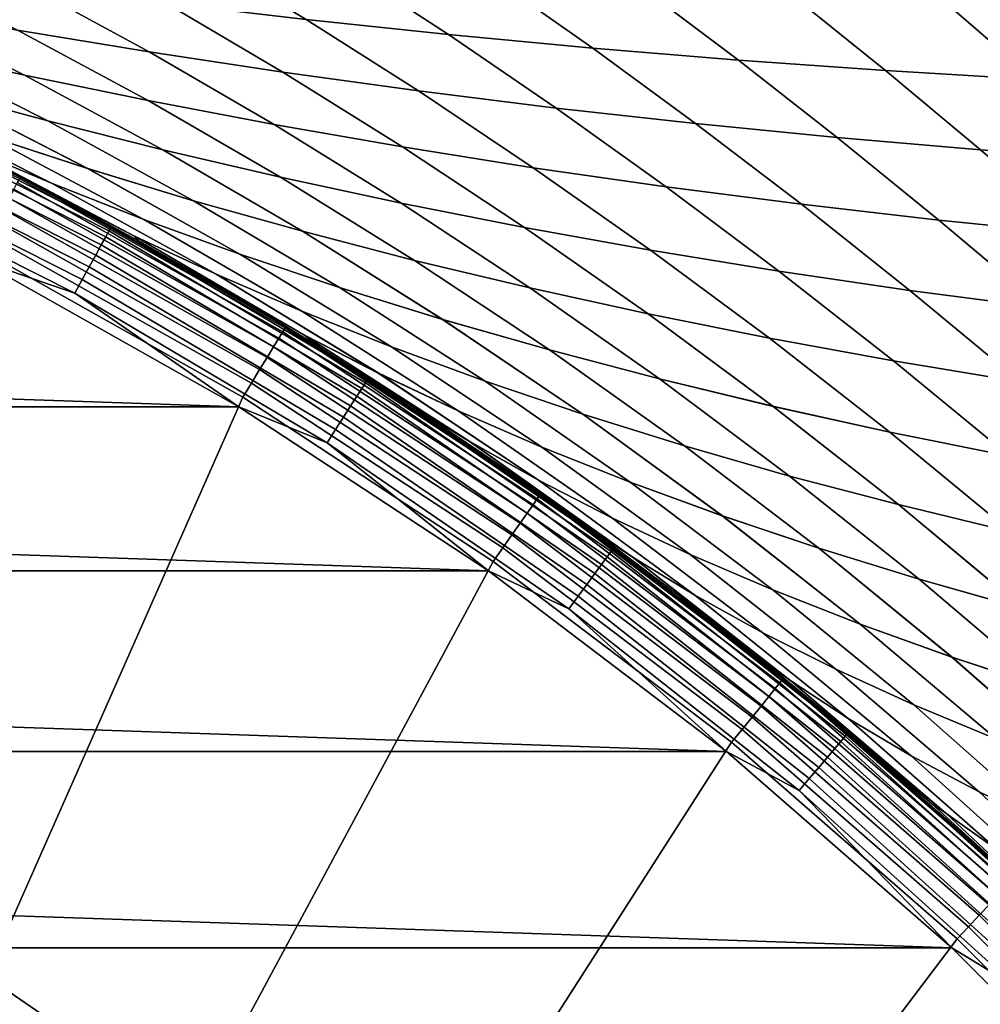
# Model space of a CAD drawing. Header units: metres. Extents: x -24 to 94, y -256 to 25.
# Tile 127 of 195: x 11 to 16, y 17 to 22. Entities that reach past the tile are written whole.
import ezdxf

# ---------------------------------------------------------------- set-up
doc = ezdxf.new("R2010")
doc.units = ezdxf.units.M
doc.layers.add('solid_10_061_003_XXX', color=7, linetype='CONTINUOUS')

msp = doc.modelspace()

# ---------------------------------------------------------------- linework, layer by layer
at = {"layer": 'solid_10_061_003_XXX'}
for points in [[(13.344899, 22.074562, 107.05925), (12.784046, 22.441444, 106.039886), (11.993957, 22.50997, 106.488914), (12.579986, 22.155197, 107.531105)], [(12.784081, 22.441391, 73.960022), (13.344941, 22.074511, 72.940636), (12.580023, 22.155149, 72.468796), (11.993988, 22.509922, 73.511002)], [(11.735286, 21.98139, 109.533958), (11.078401, 22.339931, 108.502869), (10.342248, 22.443695, 108.999931), (11.02871, 22.09827, 110.052887)], [(11.078429, 22.339897, 71.497055), (11.735273, 21.981384, 70.466003), (11.028691, 22.09827, 69.94709), (10.342273, 22.443666, 71.000008)], [(14.118883, 22.001978, 106.598648), (13.581903, 22.380219, 105.601196), (12.784046, 22.441444, 106.039886), (13.344899, 22.074562, 107.05925)], [(13.581942, 22.380159, 74.398697), (14.118928, 22.001919, 73.401237), (13.344941, 22.074511, 72.940636), (12.784081, 22.441391, 73.960022)], [(10.333801, 22.223036, 69.422264), (11.065454, 21.857044, 68.409035), (10.415292, 22.00197, 67.860291), (9.650793, 22.355488, 68.89315)], [(11.065544, 21.856998, 111.591011), (10.333827, 22.22303, 110.577721), (9.650826, 22.355476, 111.10685), (10.415392, 22.001919, 112.139771)], [(12.45325, 21.87258, 109.022491), (11.824399, 22.24371, 108.012787), (11.078401, 22.339931, 108.502869), (11.735286, 21.98139, 109.533958)], [(11.824432, 22.24367, 71.987129), (12.453243, 21.872568, 70.977455), (11.735273, 21.981384, 70.466003), (11.078429, 22.339897, 71.497055)], [(14.901678, 21.937611, 106.150711), (14.387318, 22.326448, 105.174126), (13.581903, 22.380219, 105.601196), (14.118883, 22.001978, 106.598648)], [(14.387362, 22.326382, 74.825752), (14.901727, 21.937544, 73.849159), (14.118928, 22.001919, 73.401237), (13.581942, 22.380159, 74.398697)], [(15.69302, 21.88163, 105.716858), (15.200083, 22.280281, 104.759972), (14.387318, 22.326448, 105.174126), (14.901678, 21.937611, 106.150711)], [(15.20013, 22.280209, 75.239899), (15.693072, 21.881556, 74.282997), (14.901727, 21.937544, 73.849159), (14.387362, 22.326382, 74.825752)], [(16.492569, 21.834187, 105.298424), (16.019917, 22.241856, 104.359909), (15.200083, 22.280281, 104.759972), (15.69302, 21.88163, 105.716858)], [(16.019968, 22.241776, 75.639946), (16.492624, 21.834105, 74.701424), (15.693072, 21.881556, 74.282997), (15.20013, 22.280209, 75.239899)], [(11.028691, 22.09827, 69.94709), (11.729212, 21.720121, 68.95327), (11.065454, 21.857044, 68.409035), (10.333801, 22.223036, 69.422264)], [(11.729291, 21.720083, 111.046761), (11.02871, 22.09827, 110.052887), (10.333827, 22.22303, 110.577721), (11.065544, 21.856998, 111.591011)], [(13.182284, 21.772026, 108.520065), (12.579986, 22.155197, 107.531105), (11.824399, 22.24371, 108.012787), (12.45325, 21.87258, 109.022491)], [(12.580023, 22.155149, 72.468796), (13.182284, 21.772005, 71.479874), (12.453243, 21.872568, 70.977455), (11.824432, 22.24367, 71.987129)], [(17.299906, 21.795418, 104.896637), (16.846468, 22.211285, 103.97506), (16.019917, 22.241856, 104.359909), (16.492569, 21.834187, 105.298424)], [(16.846523, 22.211199, 76.02478), (17.299965, 21.79533, 75.103203), (16.492624, 21.834105, 74.701424), (16.019968, 22.241776, 75.639946)], [(10.415292, 22.00197, 67.860291), (11.19071, 21.610987, 66.889427), (10.588664, 21.774509, 66.321007), (9.778898, 22.154688, 67.30883)], [(11.190862, 21.610903, 113.11068), (10.415392, 22.001919, 112.139771), (9.779009, 22.154633, 112.691254), (10.588829, 21.774422, 113.679123)], [(13.922072, 21.679913, 108.028214), (13.344899, 22.074562, 107.05925), (12.579986, 22.155197, 107.531105), (13.182284, 21.772026, 108.520065)], [(13.344941, 22.074511, 72.940636), (13.922078, 21.679884, 71.97171), (13.182284, 21.772005, 71.479874), (12.580023, 22.155149, 72.468796)], [(11.735273, 21.981384, 70.466003), (12.406325, 21.591412, 69.491257), (11.729212, 21.720121, 68.95327), (11.028691, 22.09827, 69.94709)], [(12.406395, 21.591381, 110.508759), (11.735286, 21.98139, 109.533958), (11.02871, 22.09827, 110.052887), (11.729291, 21.720083, 111.046761)], [(14.672297, 21.596428, 107.548508), (14.118883, 22.001978, 106.598648), (13.344899, 22.074562, 107.05925), (13.922072, 21.679913, 108.028214)], [(14.118928, 22.001919, 73.401237), (14.672308, 21.596392, 72.451401), (13.922078, 21.679884, 71.97171), (13.344941, 22.074511, 72.940636)], [(9.558357, 22.005547, 138.980301), (11.037786, 21.30196, 138.980301), (11.041561, 21.309246, 138.890091), (9.561626, 22.013071, 138.890091)], [(10.690723, 21.487402, 118.194504), (9.701354, 21.951851, 117.294937), (9.561626, 22.013071, 138.890091), (11.041561, 21.309246, 138.890091)], [(11.184601, 21.234516, 61.382294), (11.041561, 21.309246, 0.5), (9.561626, 22.013071, 0.5), (10.69067, 21.487429, 61.805523)], [(10.099281, 21.763388, 0.413778), (9.561626, 22.013071, 0.5), (11.041561, 21.309246, 0.5)], [(11.065454, 21.857044, 68.409035), (11.808329, 21.455378, 67.455055), (11.19071, 21.610987, 66.889427), (10.415292, 22.00197, 67.860291)], [(11.808467, 21.455299, 112.545036), (11.065544, 21.856998, 111.591011), (10.415392, 22.001919, 112.139771), (11.190862, 21.610903, 113.11068)], [(12.453243, 21.872568, 70.977455), (13.096428, 21.471119, 70.021294), (12.406325, 21.591412, 69.491257), (11.735273, 21.981384, 70.466003)], [(13.096488, 21.471096, 109.978706), (12.45325, 21.87258, 109.022491), (11.735286, 21.98139, 109.533958), (12.406395, 21.591381, 110.508759)], [(15.432638, 21.521761, 107.082504), (14.901678, 21.937611, 106.150711), (14.118883, 22.001978, 106.598648), (14.672297, 21.596428, 107.548508)], [(14.901727, 21.937544, 73.849159), (15.432656, 21.521715, 72.917397), (14.672308, 21.596392, 72.451401), (14.118928, 22.001919, 73.401237)], [(10.321508, 21.722088, 64.230255), (11.210887, 21.276087, 63.343761), (10.735044, 21.477077, 62.753204), (9.807037, 21.916693, 63.651093)], [(11.211133, 21.275948, 116.656433), (10.321739, 21.721966, 115.769936), (9.807286, 21.916569, 116.349121), (10.735308, 21.476934, 117.247009)], [(10.588664, 21.774509, 66.321007), (11.404793, 21.354626, 65.39624), (10.854184, 21.534655, 64.812653), (10.00241, 21.945726, 65.751694)], [(11.404991, 21.354513, 114.603912), (10.588829, 21.774422, 113.679123), (10.002589, 21.945633, 114.248451), (10.854398, 21.534536, 115.187523)], [(16.202778, 21.456093, 106.631752), (15.69302, 21.88163, 105.716858), (14.901678, 21.937611, 106.150711), (15.432638, 21.521761, 107.082504)], [(15.693072, 21.881556, 74.282997), (16.202801, 21.456039, 73.368134), (15.432656, 21.521715, 72.917397), (14.901727, 21.937544, 73.849159)], [(11.729212, 21.720121, 68.95327), (12.441298, 21.307905, 68.015968), (11.808329, 21.455378, 67.455055), (11.065454, 21.857044, 68.409035)], [(12.441423, 21.307837, 111.984108), (11.729291, 21.720083, 111.046761), (11.065544, 21.856998, 111.591011), (11.808467, 21.455299, 112.545036)], [(13.182284, 21.772005, 71.479874), (13.799137, 21.359447, 70.541695), (13.096428, 21.471119, 70.021294), (12.453243, 21.872568, 70.977455)], [(13.799188, 21.359434, 109.45829), (13.182284, 21.772026, 108.520065), (12.45325, 21.87258, 109.022491), (13.096488, 21.471096, 109.978706)], [(16.982304, 21.399601, 106.197708), (16.492569, 21.834187, 105.298424), (15.69302, 21.88163, 105.716858), (16.202778, 21.456093, 106.631752)], [(16.492624, 21.834105, 74.701424), (16.982334, 21.399538, 73.80217), (16.202801, 21.456039, 73.368134), (15.693072, 21.881556, 74.282997)], [(10.099281, 21.763388, 0.413778), (11.530362, 21.04023, 0.413778), (11.519557, 21.020512, 0.329482), (10.089817, 21.742992, 0.329482)], [(10.099281, 21.763388, 0.413778), (11.041561, 21.309246, 0.5), (11.530362, 21.04023, 0.413778)], [(11.19071, 21.610987, 66.889427), (11.973065, 21.182234, 65.978989), (11.404793, 21.354626, 65.39624), (10.588664, 21.774509, 66.321007)], [(11.973248, 21.182127, 114.021149), (11.190862, 21.610903, 113.11068), (10.588829, 21.774422, 113.679123), (11.404991, 21.354513, 114.603912)], [(14.514112, 21.256598, 108.949203), (13.922072, 21.679913, 108.028214), (13.182284, 21.772026, 108.520065), (13.799188, 21.359434, 109.45829)], [(13.922078, 21.679884, 71.97171), (14.514071, 21.256601, 71.050774), (13.799137, 21.359447, 70.541695), (13.182284, 21.772005, 71.479874)], [(10.074328, 21.709616, 0.250378), (11.501874, 20.988245, 0.250378), (11.477853, 20.944412, 0.178874), (10.053288, 21.664276, 0.178874)], [(10.089817, 21.742992, 0.329482), (11.519557, 21.020512, 0.329482), (11.501874, 20.988245, 0.250378), (10.074328, 21.709616, 0.250378)], [(10.854184, 21.534655, 64.812653), (11.706898, 21.082052, 63.937805), (11.210887, 21.276087, 63.343761), (10.321508, 21.722088, 64.230255)], [(11.707126, 21.081919, 116.06237), (10.854398, 21.534536, 115.187523), (10.321739, 21.721966, 115.769936), (11.211133, 21.275948, 116.656433)], [(12.406325, 21.591412, 69.491257), (13.089325, 21.168795, 68.570297), (12.441298, 21.307905, 68.015968), (11.729212, 21.720121, 68.95327)], [(13.089438, 21.168734, 111.429764), (12.406395, 21.591381, 110.508759), (11.729291, 21.720083, 111.046761), (12.441423, 21.307837, 111.984108)], [(10.053288, 21.664276, 0.178874), (11.477853, 20.944412, 0.178874), (11.448224, 20.890345, 0.117146), (10.027337, 21.608353, 0.117146)], [(15.24088, 21.162792, 108.453125), (14.672297, 21.596428, 107.548508), (13.922072, 21.679913, 108.028214), (14.514112, 21.256598, 108.949203)], [(14.672308, 21.596392, 72.451401), (15.240848, 21.162785, 71.546837), (14.514071, 21.256601, 71.050774), (13.922078, 21.679884, 71.97171)], [(10.027337, 21.608353, 0.117146), (11.448224, 20.890345, 0.117146), (11.413889, 20.827694, 0.067075), (9.997264, 21.543547, 0.067075)], [(11.808329, 21.455378, 67.455055), (12.55873, 21.017712, 66.558861), (11.973065, 21.182234, 65.978989), (11.19071, 21.610987, 66.889427)], [(12.558898, 21.017612, 113.441261), (11.808467, 21.455299, 112.545036), (11.190862, 21.610903, 113.11068), (11.973248, 21.182127, 114.021149)], [(13.096428, 21.471119, 70.021294), (13.751975, 21.038263, 69.116211), (13.089325, 21.168795, 68.570297), (12.406325, 21.591412, 69.491257)], [(13.752076, 21.038214, 110.883835), (13.096488, 21.471096, 109.978706), (12.406395, 21.591381, 110.508759), (13.089438, 21.168734, 111.429764)], [(15.979108, 21.07822, 107.971748), (15.432638, 21.521761, 107.082504), (14.672297, 21.596428, 107.548508), (15.24088, 21.162792, 108.453125)], [(15.432656, 21.521715, 72.917397), (15.979084, 21.078205, 72.028198), (15.240848, 21.162785, 71.546837), (14.672308, 21.596392, 72.451401)], [(9.997264, 21.543547, 0.067075), (11.413889, 20.827694, 0.067075), (11.375895, 20.758362, 0.030184), (9.963985, 21.471832, 0.030184)], [(10.735044, 21.477077, 62.753204), (11.656533, 20.992037, 61.922646), (11.184601, 21.234516, 61.382294), (10.69067, 21.487429, 61.805523)], [(11.184623, 21.234505, 118.617714), (10.690723, 21.487402, 118.194504), (11.041561, 21.309246, 138.890091)], [(11.656793, 20.991886, 118.07756), (10.735308, 21.476934, 117.247009), (10.690723, 21.487402, 118.194504), (11.184623, 21.234505, 118.617714)], [(11.404793, 21.354626, 65.39624), (12.222754, 20.895212, 64.53318), (11.706898, 21.082052, 63.937805), (10.854184, 21.534655, 64.812653)], [(12.222965, 20.895084, 115.46698), (11.404991, 21.354513, 114.603912), (10.854398, 21.534536, 115.187523), (11.707126, 21.081919, 116.06237)], [(16.728411, 21.00309, 107.50676), (16.202778, 21.456093, 106.631752), (15.432638, 21.521761, 107.082504), (15.979108, 21.07822, 107.971748)], [(16.202801, 21.456039, 73.368134), (16.728395, 21.003063, 72.493172), (15.979084, 21.078205, 72.028198), (15.432656, 21.521715, 72.917397)], [(9.963985, 21.471832, 0.030184), (11.375895, 20.758362, 0.030184), (11.335398, 20.684464, 0.007596), (9.928514, 21.395393, 0.007596)], [(11.210887, 21.276087, 63.343761), (12.095064, 20.78681, 62.52232), (11.656533, 20.992037, 61.922646), (10.735044, 21.477077, 62.753204)], [(12.095305, 20.786665, 117.477867), (11.211133, 21.275948, 116.656433), (10.735308, 21.476934, 117.247009), (11.656793, 20.991886, 118.07756)], [(12.441298, 21.307905, 68.015968), (13.161516, 20.861288, 67.13382), (12.55873, 21.017712, 66.558861), (11.808329, 21.455378, 67.455055)], [(13.161669, 20.861198, 112.866287), (12.441423, 21.307837, 111.984108), (11.808467, 21.455299, 112.545036), (12.558898, 21.017612, 113.441261)], [(13.799137, 21.359447, 70.541695), (14.428795, 20.916536, 69.651901), (13.751975, 21.038263, 69.116211), (13.096428, 21.471119, 70.021294)], [(14.428885, 20.916496, 110.348122), (13.799188, 21.359434, 109.45829), (13.096488, 21.471096, 109.978706), (13.752076, 21.038214, 110.883835)], [(9.928514, 21.395393, 0.007596), (11.335398, 20.684464, 0.007596), (10.817918, 20.861988)], [(11.973065, 21.182234, 65.978989), (12.758132, 20.715801, 65.127747), (12.222754, 20.895212, 64.53318), (11.404793, 21.354626, 65.39624)], [(12.758327, 20.715683, 114.872398), (11.973248, 21.182127, 114.021149), (11.404991, 21.354513, 114.603912), (12.222965, 20.895084, 115.46698)], [(14.514071, 21.256601, 71.050774), (15.119334, 20.803833, 70.17556), (14.428795, 20.916536, 69.651901), (13.799137, 21.359447, 70.541695)], [(15.119412, 20.803802, 109.824448), (14.514112, 21.256598, 108.949203), (13.799188, 21.359434, 109.45829), (14.428885, 20.916496, 110.348122)], [(12.452985, 20.478062, 139.068146), (11.026482, 21.280144, 139.068146), (11.008023, 21.24452, 139.150055), (12.432138, 20.443781, 139.150055)], [(12.465752, 20.499056, 138.980301), (11.037786, 21.30196, 138.980301), (11.026482, 21.280144, 139.068146), (12.452985, 20.478062, 139.068146)], [(11.037786, 21.30196, 138.980301), (12.465752, 20.499056, 138.980301), (12.470015, 20.506065, 138.890091), (11.041561, 21.309246, 138.890091)], [(11.677945, 20.967251, 119.025139), (11.184623, 21.234505, 118.617714), (11.041561, 21.309246, 138.890091), (12.470015, 20.506065, 138.890091)], [(12.659756, 20.389473, 60.204792), (12.470015, 20.506065, 0.5), (11.041561, 21.309246, 0.5), (12.170287, 20.68536, 60.58255)], [(11.530362, 21.04023, 0.413778), (11.041561, 21.309246, 0.5), (12.470015, 20.506065, 0.5)], [(11.677947, 20.967249, 60.97485), (12.170287, 20.68536, 60.58255), (11.041561, 21.309246, 0.5)], [(11.184601, 21.234516, 61.382294), (11.677947, 20.967249, 60.97485), (11.041561, 21.309246, 0.5)], [(11.706898, 21.082052, 63.937805), (12.555682, 20.588198, 63.125683), (12.095064, 20.78681, 62.52232), (11.210887, 21.276087, 63.343761)], [(12.555906, 20.588057, 116.874489), (11.707126, 21.081919, 116.06237), (11.211133, 21.275948, 116.656433), (12.095305, 20.786665, 117.477867)], [(13.089325, 21.168795, 68.570297), (13.781071, 20.7132, 67.701859), (13.161516, 20.861288, 67.13382), (12.441298, 21.307905, 68.015968)], [(13.78121, 20.71312, 112.298225), (13.089438, 21.168734, 111.429764), (12.441423, 21.307837, 111.984108), (13.161669, 20.861198, 112.866287)], [(12.432138, 20.443781, 139.150055), (11.008023, 21.24452, 139.150055), (10.983026, 21.196278, 139.223328), (12.403907, 20.397356, 139.223328)], [(11.656533, 20.992037, 61.922646), (11.677947, 20.967249, 60.97485), (11.184601, 21.234516, 61.382294)], [(11.656793, 20.991886, 118.07756), (11.184623, 21.234505, 118.617714), (11.677945, 20.967251, 119.025139)], [(15.240848, 21.162785, 71.546837), (15.823139, 20.700375, 70.685371), (15.119334, 20.803833, 70.17556), (14.514071, 21.256601, 71.050774)], [(15.823206, 20.700356, 109.314629), (15.24088, 21.162792, 108.453125), (14.514112, 21.256598, 108.949203), (15.119412, 20.803802, 109.824448)], [(12.403907, 20.397356, 139.223328), (10.983026, 21.196278, 139.223328), (10.95232, 21.137018, 139.285507), (12.369228, 20.34033, 139.285507)], [(12.55873, 21.017712, 66.558861), (13.312709, 20.544064, 65.719345), (12.758132, 20.715801, 65.127747), (11.973065, 21.182234, 65.978989)], [(13.312887, 20.543951, 114.280785), (12.558898, 21.017612, 113.441261), (11.973248, 21.182127, 114.021149), (12.758327, 20.715683, 114.872398)], [(13.751975, 21.038263, 69.116211), (14.416889, 20.573681, 68.261047), (13.781071, 20.7132, 67.701859), (13.089325, 21.168795, 68.570297)], [(14.417014, 20.57361, 111.739021), (13.752076, 21.038214, 110.883835), (13.089438, 21.168734, 111.429764), (13.78121, 20.71312, 112.298225)], [(12.369228, 20.34033, 139.285507), (10.95232, 21.137018, 139.285507), (10.916928, 21.068716, 139.334518), (12.329259, 20.274603, 139.334518)], [(15.979084, 21.078205, 72.028198), (16.539759, 20.606382, 71.17952), (15.823139, 20.700375, 70.685371), (15.240848, 21.162785, 71.546837)], [(16.539816, 20.606375, 108.820465), (15.979108, 21.07822, 107.971748), (15.24088, 21.162792, 108.453125), (15.823206, 20.700356, 109.314629)], [(12.329259, 20.274603, 139.334518), (10.916928, 21.068716, 139.334518), (10.87803, 20.993645, 139.368744), (12.285327, 20.20236, 139.368744)], [(12.222754, 20.895212, 64.53318), (13.038014, 20.396439, 63.730488), (12.555682, 20.588198, 63.125683), (11.706898, 21.082052, 63.937805)], [(13.03822, 20.396307, 116.269661), (12.222965, 20.895084, 115.46698), (11.707126, 21.081919, 116.06237), (12.555906, 20.588057, 116.874489)], [(16.728395, 21.003063, 72.493172), (17.268738, 20.522076, 71.656197), (16.539759, 20.606382, 71.17952), (15.979084, 21.078205, 72.028198)], [(17.268782, 20.522081, 108.343765), (16.728411, 21.00309, 107.50676), (15.979108, 21.07822, 107.971748), (16.539816, 20.606375, 108.820465)], [(11.519557, 21.020512, 0.329482), (12.897847, 20.204149, 0.329482), (12.878049, 20.173136, 0.250378), (11.501874, 20.988245, 0.250378)], [(11.530362, 21.04023, 0.413778), (12.909946, 20.223101, 0.413778), (12.897847, 20.204149, 0.329482), (11.519557, 21.020512, 0.329482)], [(11.530362, 21.04023, 0.413778), (12.470015, 20.506065, 0.5), (12.909946, 20.223101, 0.413778)], [(13.161516, 20.861288, 67.13382), (13.88616, 20.380232, 66.305817), (13.312709, 20.544064, 65.719345), (12.55873, 21.017712, 66.558861)], [(13.886324, 20.380129, 113.69429), (13.161669, 20.861198, 112.866287), (12.558898, 21.017612, 113.441261), (13.312887, 20.543951, 114.280785)], [(14.428795, 20.916536, 69.651901), (15.068444, 20.44297, 68.809456), (14.416889, 20.573681, 68.261047), (13.751975, 21.038263, 69.116211)], [(15.068557, 20.442911, 111.190598), (14.428885, 20.916496, 110.348122), (13.752076, 21.038214, 110.883835), (14.417014, 20.57361, 111.739021)], [(12.285327, 20.20236, 139.368744), (10.87803, 20.993645, 139.368744), (10.836959, 20.914381, 139.387024), (12.238943, 20.126085, 139.387024)], [(11.501874, 20.988245, 0.250378), (12.878049, 20.173136, 0.250378), (12.851153, 20.131004, 0.178874), (11.477853, 20.944412, 0.178874)], [(11.656533, 20.992037, 61.922646), (12.565861, 20.462112, 61.157639), (12.170287, 20.68536, 60.58255), (11.677947, 20.967249, 60.97485)], [(12.095064, 20.78681, 62.52232), (12.9688, 20.254656, 61.764301), (12.565861, 20.462112, 61.157639), (11.656533, 20.992037, 61.922646)], [(12.566097, 20.461966, 118.842537), (11.656793, 20.991886, 118.07756), (11.677945, 20.967251, 119.025139), (12.170274, 20.685368, 119.417435)], [(12.969018, 20.254515, 118.235863), (12.095305, 20.786665, 117.477867), (11.656793, 20.991886, 118.07756), (12.566097, 20.461966, 118.842537)], [(12.170274, 20.685368, 119.417435), (11.677945, 20.967251, 119.025139), (12.470015, 20.506065, 138.890091)], [(10.860883, 17.013296, 139.704315), (12.238943, 20.126085, 139.387024), (10.836959, 20.914381, 139.387024), (9.700266, 17.700729, 139.704315)], [(11.477853, 20.944412, 0.178874), (12.851153, 20.131004, 0.178874), (12.81798, 20.079039, 0.117146), (11.448224, 20.890345, 0.117146)], [(15.119334, 20.803833, 70.17556), (15.73521, 20.321302, 69.345146), (15.068444, 20.44297, 68.809456), (14.428795, 20.916536, 69.651901)], [(15.735311, 20.321255, 110.654892), (15.119412, 20.803802, 109.824448), (14.428885, 20.916496, 110.348122), (15.068557, 20.442911, 111.190598)], [(-12.217331, 20.07453), (-10.817919, 20.861986), (12.21733, 20.074532)], [(-10.817919, 20.861986), (10.817918, 20.861988), (12.21733, 20.074532)], [(11.335398, 20.684464, 0.007596), (12.21733, 20.074532), (10.817918, 20.861988)], [(11.448224, 20.890345, 0.117146), (12.81798, 20.079039, 0.117146), (12.779537, 20.018818, 0.067075), (11.413889, 20.827694, 0.067075)], [(12.758132, 20.715801, 65.127747), (13.541682, 20.211775, 64.334473), (13.038014, 20.396439, 63.730488), (12.222754, 20.895212, 64.53318)], [(13.541872, 20.211653, 115.665657), (12.758327, 20.715683, 114.872398), (12.222965, 20.895084, 115.46698), (13.03822, 20.396307, 116.269661)], [(13.781071, 20.7132, 67.701859), (14.478076, 20.22455, 66.885063), (13.88616, 20.380232, 66.305817), (13.161516, 20.861288, 67.13382)], [(14.478226, 20.224459, 113.115028), (13.78121, 20.71312, 112.298225), (13.161669, 20.861198, 112.866287), (13.886324, 20.380129, 113.69429)], [(11.413889, 20.827694, 0.067075), (12.779537, 20.018818, 0.067075), (12.736997, 19.952181, 0.030184), (11.375895, 20.758362, 0.030184)], [(15.823139, 20.700375, 70.685371), (16.416664, 20.208916, 69.866196), (15.73521, 20.321302, 69.345146), (15.119334, 20.803833, 70.17556)], [(16.416752, 20.208879, 110.133827), (15.823206, 20.700356, 109.314629), (15.119412, 20.803802, 109.824448), (15.735311, 20.321255, 110.654892)], [(11.375895, 20.758362, 0.030184), (12.736997, 19.952181, 0.030184), (12.691654, 19.881151, 0.007596), (11.335398, 20.684464, 0.007596)], [(12.555682, 20.588198, 63.125683), (13.395669, 20.053366, 62.374805), (12.9688, 20.254656, 61.764301), (12.095064, 20.78681, 62.52232)], [(13.395871, 20.053232, 117.625343), (12.555906, 20.588057, 116.874489), (12.095305, 20.786665, 117.477867), (12.969018, 20.254515, 118.235863)], [(13.312709, 20.544064, 65.719345), (14.066312, 20.034449, 64.935394), (13.541682, 20.211775, 64.334473), (12.758132, 20.715801, 65.127747)], [(14.066486, 20.034334, 115.064728), (13.312887, 20.543951, 114.280785), (12.758327, 20.715683, 114.872398), (13.541872, 20.211653, 115.665657)], [(14.416889, 20.573681, 68.261047), (15.087876, 20.077269, 67.455032), (14.478076, 20.22455, 66.885063), (13.781071, 20.7132, 67.701859)], [(15.088011, 20.077187, 112.545044), (14.417014, 20.57361, 111.739021), (13.78121, 20.71312, 112.298225), (14.478226, 20.224459, 113.115028)], [(16.539759, 20.606382, 71.17952), (17.112278, 20.106047, 70.370667), (16.416664, 20.208916, 69.866196), (15.823139, 20.700375, 70.685371)], [(17.112352, 20.106024, 109.629341), (16.539816, 20.606375, 108.820465), (15.823206, 20.700356, 109.314629), (16.416752, 20.208879, 110.133827)], [(11.335398, 20.684464, 0.007596), (12.691654, 19.881151, 0.007596), (12.21733, 20.074532)], [(12.659742, 20.389481, 119.795189), (12.170274, 20.685368, 119.417435), (12.470015, 20.506065, 138.890091)], [(12.566097, 20.461966, 118.842537), (12.170274, 20.685368, 119.417435), (12.659742, 20.389481, 119.795189)], [(12.565861, 20.462112, 61.157639), (12.659756, 20.389473, 60.204792), (12.170287, 20.68536, 60.58255)], [(13.038014, 20.396439, 63.730488), (13.846042, 19.858482, 62.986801), (13.395669, 20.053366, 62.374805), (12.555682, 20.588198, 63.125683)], [(13.846228, 19.858356, 117.013329), (13.03822, 20.396307, 116.269661), (12.555906, 20.588057, 116.874489), (13.395871, 20.053232, 117.625343)], [(13.88616, 20.380232, 66.305817), (14.611526, 19.864697, 65.530983), (14.066312, 20.034449, 64.935394), (13.312709, 20.544064, 65.719345)], [(14.611685, 19.864594, 114.469124), (13.886324, 20.380129, 113.69429), (13.312887, 20.543951, 114.280785), (14.066486, 20.034334, 115.064728)], [(15.068444, 20.44297, 68.809456), (15.714958, 19.938635, 68.01368), (15.087876, 20.077269, 67.455032), (14.416889, 20.573681, 68.261047)], [(15.715078, 19.938566, 111.986382), (15.068557, 20.442911, 111.190598), (14.417014, 20.57361, 111.739021), (15.088011, 20.077187, 112.545044)], [(13.821426, 19.5805, 139.068146), (12.452985, 20.478062, 139.068146), (12.432138, 20.443781, 139.150055), (13.798289, 19.547722, 139.150055)], [(13.835596, 19.600574, 138.980301), (12.465752, 20.499056, 138.980301), (12.452985, 20.478062, 139.068146), (13.821426, 19.5805, 139.068146)], [(12.465752, 20.499056, 138.980301), (13.835596, 19.600574, 138.980301), (13.840327, 19.607277, 138.890091), (12.470015, 20.506065, 138.890091)], [(13.145459, 20.079763, 120.158134), (12.659742, 20.389481, 119.795189), (12.470015, 20.506065, 138.890091), (13.840327, 19.607277, 138.890091)], [(14.101775, 19.420092, 59.161312), (13.840327, 19.607277, 0.5), (12.470015, 20.506065, 0.5), (13.626426, 19.756531, 59.493927)], [(12.909946, 20.223101, 0.413778), (12.470015, 20.506065, 0.5), (13.840327, 19.607277, 0.5)], [(13.145466, 20.07976, 59.841858), (13.626426, 19.756531, 59.493927), (12.470015, 20.506065, 0.5)], [(12.659756, 20.389473, 60.204792), (13.145466, 20.07976, 59.841858), (12.470015, 20.506065, 0.5)], [(13.798289, 19.547722, 139.150055), (12.432138, 20.443781, 139.150055), (12.403907, 20.397356, 139.223328), (13.766954, 19.503332, 139.223328)], [(12.565861, 20.462112, 61.157639), (13.457773, 19.88773, 60.456154), (13.145466, 20.07976, 59.841858), (12.659756, 20.389473, 60.204792)], [(12.9688, 20.254656, 61.764301), (13.827209, 19.679905, 61.067844), (13.457773, 19.88773, 60.456154), (12.565861, 20.462112, 61.157639)], [(12.566097, 20.461966, 118.842537), (12.659742, 20.389481, 119.795189), (13.145459, 20.079763, 120.158134), (13.457971, 19.887596, 119.543991)], [(13.827391, 19.679779, 118.932281), (12.969018, 20.254515, 118.235863), (12.566097, 20.461966, 118.842537), (13.457971, 19.887596, 119.543991)], [(15.73521, 20.321302, 69.345146), (16.358723, 19.808901, 68.558975), (15.714958, 19.938635, 68.01368), (15.068444, 20.44297, 68.809456)], [(16.358829, 19.808844, 111.441071), (15.735311, 20.321255, 110.654892), (15.068557, 20.442911, 111.190598), (15.715078, 19.938566, 111.986382)], [(13.766954, 19.503332, 139.223328), (12.403907, 20.397356, 139.223328), (12.369228, 20.34033, 139.285507), (13.728466, 19.448807, 139.285507)], [(13.541682, 20.211775, 64.334473), (14.31949, 19.670242, 63.59795), (13.846042, 19.858482, 62.986801), (13.038014, 20.396439, 63.730488)], [(14.319661, 19.670124, 116.402168), (13.541872, 20.211653, 115.665657), (13.03822, 20.396307, 116.269661), (13.846228, 19.858356, 117.013329)], [(14.478076, 20.22455, 66.885063), (15.176854, 19.702768, 66.119034), (14.611526, 19.864697, 65.530983), (13.88616, 20.380232, 66.305817)], [(15.176999, 19.702675, 113.881058), (14.478226, 20.224459, 113.115028), (13.886324, 20.380129, 113.69429), (14.611685, 19.864594, 114.469124)], [(13.728466, 19.448807, 139.285507), (12.369228, 20.34033, 139.285507), (12.329259, 20.274603, 139.334518), (13.684104, 19.38596, 139.334518)], [(16.416664, 20.208916, 69.866196), (17.018568, 19.688314, 69.088875), (16.358723, 19.808901, 68.558975), (15.73521, 20.321302, 69.345146)], [(17.018661, 19.688271, 110.911156), (16.416752, 20.208879, 110.133827), (15.735311, 20.321255, 110.654892), (16.358829, 19.808844, 111.441071)], [(13.684104, 19.38596, 139.334518), (12.329259, 20.274603, 139.334518), (12.285327, 20.20236, 139.368744), (13.635345, 19.316883, 139.368744)], [(12.909946, 20.223101, 0.413778), (14.231871, 19.315651, 0.413778), (14.218534, 19.29755, 0.329482), (12.897847, 20.204149, 0.329482)], [(12.909946, 20.223101, 0.413778), (13.840327, 19.607277, 0.5), (14.231871, 19.315651, 0.413778)], [(13.395669, 20.053366, 62.374805), (14.222305, 19.477715, 61.683456), (13.827209, 19.679905, 61.067844), (12.9688, 20.254656, 61.764301)], [(14.222473, 19.477594, 118.316658), (13.395871, 20.053232, 117.625343), (12.969018, 20.254515, 118.235863), (13.827391, 19.679779, 118.932281)], [(15.087876, 20.077269, 67.455032), (15.761642, 19.548922, 66.697395), (15.176854, 19.702768, 66.119034), (14.478076, 20.22455, 66.885063)], [(15.761773, 19.54884, 113.302681), (15.088011, 20.077187, 112.545044), (14.478226, 20.224459, 113.115028), (15.176999, 19.702675, 113.881058)], [(13.635345, 19.316883, 139.368744), (12.285327, 20.20236, 139.368744), (12.238943, 20.126085, 139.387024), (13.583864, 19.243952, 139.387024)], [(12.878049, 20.173136, 0.250378), (14.196708, 19.267927, 0.250378), (14.167058, 19.227686, 0.178874), (12.851153, 20.131004, 0.178874)], [(12.897847, 20.204149, 0.329482), (14.218534, 19.29755, 0.329482), (14.196708, 19.267927, 0.250378), (12.878049, 20.173136, 0.250378)], [(14.066312, 20.034449, 64.935394), (14.815588, 19.488884, 64.205902), (14.31949, 19.670242, 63.59795), (13.541682, 20.211775, 64.334473)], [(14.815745, 19.488775, 115.794205), (14.066486, 20.034334, 115.064728), (13.541872, 20.211653, 115.665657), (14.319661, 19.670124, 116.402168)], [(11.972992, 16.249876, 139.704315), (13.583864, 19.243952, 139.387024), (12.238943, 20.126085, 139.387024), (10.860883, 17.013296, 139.704315)], [(12.851153, 20.131004, 0.178874), (14.167058, 19.227686, 0.178874), (14.130487, 19.178053, 0.117146), (12.81798, 20.079039, 0.117146)], [(-13.559592, 19.19342), (-12.217331, 20.07453), (13.559591, 19.193422)], [(-12.217331, 20.07453), (12.21733, 20.074532), (13.559591, 19.193422)], [(12.691654, 19.881151, 0.007596), (13.559591, 19.193422), (12.21733, 20.074532)], [(12.81798, 20.079039, 0.117146), (14.130487, 19.178053, 0.117146), (14.088109, 19.120535, 0.067075), (12.779537, 20.018818, 0.067075)], [(13.626427, 19.756531, 120.506073), (13.145459, 20.079763, 120.158134), (13.840327, 19.607277, 138.890091)], [(14.330597, 19.268204, 120.186249), (13.457971, 19.887596, 119.543991), (13.145459, 20.079763, 120.158134), (13.626427, 19.756531, 120.506073)], [(13.457773, 19.88773, 60.456154), (14.330444, 19.268314, 59.813854), (13.626426, 19.756531, 59.493927), (13.145466, 20.07976, 59.841858)], [(13.846042, 19.858482, 62.986801), (14.642588, 19.281389, 62.300564), (14.222305, 19.477715, 61.683456), (13.395669, 20.053366, 62.374805)], [(15.714958, 19.938635, 68.01368), (16.365211, 19.403418, 67.263931), (15.761642, 19.548922, 66.697395), (15.087876, 20.077269, 67.455032)], [(16.36533, 19.403345, 112.736122), (15.715078, 19.938566, 111.986382), (15.088011, 20.077187, 112.545044), (15.761773, 19.54884, 113.302681)], [(12.779537, 20.018818, 0.067075), (14.088109, 19.120535, 0.067075), (14.041212, 19.056887, 0.030184), (12.736997, 19.952181, 0.030184)], [(14.642742, 19.281279, 117.699539), (13.846228, 19.858356, 117.013329), (13.395871, 20.053232, 117.625343), (14.222473, 19.477594, 118.316658)], [(14.611526, 19.864697, 65.530983), (15.333908, 19.314648, 64.808311), (14.815588, 19.488884, 64.205902), (14.066312, 20.034449, 64.935394)], [(15.33405, 19.314548, 115.19178), (14.611685, 19.864594, 114.469124), (14.066486, 20.034334, 115.064728), (14.815745, 19.488775, 115.794205)], [(12.736997, 19.952181, 0.030184), (14.041212, 19.056887, 0.030184), (13.991226, 18.989046, 0.007596), (12.691654, 19.881151, 0.007596)], [(16.358723, 19.808901, 68.558975), (16.986889, 19.266514, 67.816513), (16.365211, 19.403418, 67.263931), (15.714958, 19.938635, 68.01368)], [(16.986992, 19.266455, 112.183533), (16.358829, 19.808844, 111.441071), (15.715078, 19.938566, 111.986382), (16.36533, 19.403345, 112.736122)], [(12.691654, 19.881151, 0.007596), (13.991226, 18.989046, 0.007596), (13.559591, 19.193422)], [(13.827209, 19.679905, 61.067844), (14.6685, 19.061792, 60.428936), (14.330444, 19.268314, 59.813854), (13.457773, 19.88773, 60.456154)], [(14.66864, 19.061686, 119.571159), (13.827391, 19.679779, 118.932281), (13.457971, 19.887596, 119.543991), (14.330597, 19.268204, 120.186249)], [(14.31949, 19.670242, 63.59795), (15.087581, 19.091162, 62.916748), (14.642588, 19.281389, 62.300564), (13.846042, 19.858482, 62.986801)], [(15.087721, 19.091061, 117.083344), (14.319661, 19.670124, 116.402168), (13.846228, 19.858356, 117.013329), (14.642742, 19.281279, 117.699539)], [(15.176854, 19.702768, 66.119034), (15.873919, 19.147779, 65.402878), (15.333908, 19.314648, 64.808311), (14.611526, 19.864697, 65.530983)], [(15.874048, 19.14769, 114.597198), (15.176999, 19.702675, 113.881058), (14.611685, 19.864594, 114.469124), (15.33405, 19.314548, 115.19178)], [(14.330444, 19.268314, 59.813854), (14.101775, 19.420092, 59.161312), (13.626426, 19.756531, 59.493927)], [(14.10178, 19.420088, 120.838692), (13.626427, 19.756531, 120.506073), (13.840327, 19.607277, 138.890091)], [(14.330597, 19.268204, 120.186249), (13.626427, 19.756531, 120.506073), (14.10178, 19.420088, 120.838692)], [(15.761642, 19.548922, 66.697395), (16.434895, 18.988543, 65.987358), (15.873919, 19.147779, 65.402878), (15.176854, 19.702768, 66.119034)], [(16.435011, 18.988464, 114.012703), (15.761773, 19.54884, 113.302681), (15.176999, 19.702675, 113.881058), (15.874048, 19.14769, 114.597198)], [(14.222305, 19.477715, 61.683456), (15.033818, 18.860319, 61.047939), (14.6685, 19.061792, 60.428936), (13.827209, 19.679905, 61.067844)], [(15.033947, 18.86022, 118.952141), (14.222473, 19.477594, 118.316658), (13.827391, 19.679779, 118.932281), (14.66864, 19.061686, 119.571159)], [(14.815588, 19.488884, 64.205902), (15.556807, 18.907263, 63.529583), (15.087581, 19.091162, 62.916748), (14.31949, 19.670242, 63.59795)], [(15.556935, 18.907169, 116.470497), (14.815745, 19.488775, 115.794205), (14.319661, 19.670124, 116.402168), (15.087721, 19.091061, 117.083344)], [(15.125426, 18.591646, 139.068146), (13.821426, 19.5805, 139.068146), (13.798289, 19.547722, 139.150055), (15.100106, 18.560524, 139.150055)], [(15.140933, 18.610706, 138.980301), (13.835596, 19.600574, 138.980301), (13.821426, 19.5805, 139.068146), (15.125426, 18.591646, 139.068146)], [(13.835596, 19.600574, 138.980301), (15.140933, 18.610706, 138.980301), (15.146111, 18.617071, 138.890091), (13.840327, 19.607277, 138.890091)], [(14.571137, 19.070448, 121.156097), (14.10178, 19.420088, 120.838692), (13.840327, 19.607277, 138.890091), (15.146111, 18.617071, 138.890091)], [(15.491207, 18.330915, 58.252853), (15.146111, 18.617071, 0.5), (13.840327, 19.607277, 0.5), (15.03437, 18.707424, 58.541309)], [(14.231871, 19.315651, 0.413778), (13.840327, 19.607277, 0.5), (15.146111, 18.617071, 0.5)], [(14.571134, 19.07045, 58.843903), (15.03437, 18.707424, 58.541309), (13.840327, 19.607277, 0.5)], [(14.101775, 19.420092, 59.161312), (14.571134, 19.07045, 58.843903), (13.840327, 19.607277, 0.5)], [(15.100106, 18.560524, 139.150055), (13.798289, 19.547722, 139.150055), (13.766954, 19.503332, 139.223328), (15.065815, 18.518375, 139.223328)], [(16.365211, 19.403418, 67.263931), (17.016081, 18.837204, 66.559547), (16.434895, 18.988543, 65.987358), (15.761642, 19.548922, 66.697395)], [(17.016184, 18.837139, 113.440498), (16.36533, 19.403345, 112.736122), (15.761773, 19.54884, 113.302681), (16.435011, 18.988464, 114.012703)], [(15.065815, 18.518375, 139.223328), (13.766954, 19.503332, 139.223328), (13.728466, 19.448807, 139.285507), (15.023696, 18.466602, 139.285507)], [(14.642588, 19.281389, 62.300564), (15.425879, 18.664116, 61.668377), (15.033818, 18.860319, 61.047939), (14.222305, 19.477715, 61.683456)], [(15.425997, 18.664024, 118.331696), (14.642742, 19.281279, 117.699539), (14.222473, 19.477594, 118.316658), (15.033947, 18.86022, 118.952141)], [(15.333908, 19.314648, 64.808311), (16.049789, 18.729923, 64.13665), (15.556807, 18.907263, 63.529583), (14.815588, 19.488884, 64.205902)], [(16.049906, 18.729837, 115.863419), (15.33405, 19.314548, 115.19178), (14.815745, 19.488775, 115.794205), (15.556935, 18.907169, 116.470497)], [(15.023696, 18.466602, 139.285507), (13.728466, 19.448807, 139.285507), (13.684104, 19.38596, 139.334518), (14.975148, 18.406929, 139.334518)], [(14.330444, 19.268314, 59.813854), (15.183809, 18.602789, 59.225227), (14.571134, 19.07045, 58.843903), (14.101775, 19.420092, 59.161312)], [(15.183926, 18.602694, 120.774849), (14.330597, 19.268204, 120.186249), (14.10178, 19.420088, 120.838692), (14.571137, 19.070448, 121.156097)], [(14.975148, 18.406929, 139.334518), (13.684104, 19.38596, 139.334518), (13.635345, 19.316883, 139.368744), (14.921789, 18.341343, 139.368744)], [(14.921789, 18.341343, 139.368744), (13.635345, 19.316883, 139.368744), (13.583864, 19.243952, 139.387024), (14.865451, 18.272095, 139.387024)], [(14.231871, 19.315651, 0.413778), (15.490232, 18.321932, 0.413778), (15.475716, 18.304762, 0.329482), (14.218534, 19.29755, 0.329482)], [(14.231871, 19.315651, 0.413778), (15.146111, 18.617071, 0.5), (15.490232, 18.321932, 0.413778)], [(15.873919, 19.147779, 65.402878), (16.565945, 18.559383, 64.735573), (16.049789, 18.729923, 64.13665), (15.333908, 19.314648, 64.808311)], [(16.566048, 18.559309, 115.264488), (15.874048, 19.14769, 114.597198), (15.33405, 19.314548, 115.19178), (16.049906, 18.729837, 115.863419)], [(14.196708, 19.267927, 0.250378), (15.451961, 18.276665, 0.250378), (15.419689, 18.238493, 0.178874), (14.167058, 19.227686, 0.178874)], [(14.218534, 19.29755, 0.329482), (15.475716, 18.304762, 0.329482), (15.451961, 18.276665, 0.250378), (14.196708, 19.267927, 0.250378)], [(14.6685, 19.061792, 60.428936), (15.492474, 18.399019, 59.842461), (15.183809, 18.602789, 59.225227), (14.330444, 19.268314, 59.813854)], [(15.49258, 18.398932, 120.157608), (14.66864, 19.061686, 119.571159), (14.330597, 19.268204, 120.186249), (15.183926, 18.602694, 120.774849)], [(15.087581, 19.091162, 62.916748), (15.844161, 18.4734, 62.287766), (15.425879, 18.664116, 61.668377), (14.642588, 19.281389, 62.300564)], [(15.844268, 18.473316, 117.712296), (15.087721, 19.091061, 117.083344), (14.642742, 19.281279, 117.699539), (15.425997, 18.664024, 118.331696)], [(13.031627, 15.41388, 139.704315), (14.865451, 18.272095, 139.387024), (13.583864, 19.243952, 139.387024), (11.972992, 16.249876, 139.704315)], [(14.167058, 19.227686, 0.178874), (15.419689, 18.238493, 0.178874), (15.379885, 18.191412, 0.117146), (14.130487, 19.178053, 0.117146)], [(-14.838633, 18.222647), (-13.559592, 19.19342), (14.838631, 18.222649)], [(-13.559592, 19.19342), (13.559591, 19.193422), (14.838631, 18.222649)], [(13.991226, 18.989046, 0.007596), (14.838631, 18.222649), (13.559591, 19.193422)], [(14.130487, 19.178053, 0.117146), (15.379885, 18.191412, 0.117146), (15.333759, 18.136854, 0.067075), (14.088109, 19.120535, 0.067075)], [(14.088109, 19.120535, 0.067075), (15.333759, 18.136854, 0.067075), (15.282717, 18.076481, 0.030184), (14.041212, 19.056887, 0.030184)], [(16.434895, 18.988543, 65.987358), (17.104471, 18.395914, 65.324036), (16.565945, 18.559383, 64.735573), (15.873919, 19.147779, 65.402878)], [(17.104565, 18.395849, 114.676003), (16.435011, 18.988464, 114.012703), (15.874048, 19.14769, 114.597198), (16.566048, 18.559309, 115.264488)], [(14.041212, 19.056887, 0.030184), (15.282717, 18.076481, 0.030184), (15.228311, 18.012131, 0.007596), (13.991226, 18.989046, 0.007596)], [(15.183809, 18.602789, 59.225227), (15.03437, 18.707424, 58.541309), (14.571134, 19.07045, 58.843903)], [(15.034369, 18.707424, 121.458694), (14.571137, 19.070448, 121.156097), (15.146111, 18.617071, 138.890091)], [(15.183926, 18.602694, 120.774849), (14.571137, 19.070448, 121.156097), (15.034369, 18.707424, 121.458694)], [(15.033818, 18.860319, 61.047939), (15.829862, 18.199709, 60.463524), (15.492474, 18.399019, 59.842461), (14.6685, 19.061792, 60.428936)], [(15.829959, 18.199627, 119.53653), (15.033947, 18.86022, 118.952141), (14.66864, 19.061686, 119.571159), (15.49258, 18.398932, 120.157608)], [(15.556807, 18.907263, 63.529583), (16.288143, 18.288389, 62.903625), (15.844161, 18.4734, 62.287766), (15.087581, 19.091162, 62.916748)], [(16.288239, 18.288313, 117.096428), (15.556935, 18.907169, 116.470497), (15.087721, 19.091061, 117.083344), (15.844268, 18.473316, 117.712296)], [(13.991226, 18.989046, 0.007596), (15.228311, 18.012131, 0.007596), (14.838631, 18.222649)], [(16.049789, 18.729923, 64.13665), (16.757301, 18.109301, 63.513474), (16.288143, 18.288389, 62.903625), (15.556807, 18.907263, 63.529583)], [(16.757389, 18.109232, 116.486572), (16.049906, 18.729837, 115.863419), (15.556935, 18.907169, 116.470497), (16.288239, 18.288313, 117.096428)], [(15.425879, 18.664116, 61.668377), (16.195412, 18.005054, 61.085892), (15.829862, 18.199709, 60.463524), (15.033818, 18.860319, 61.047939)], [(16.195501, 18.004978, 118.914154), (15.425997, 18.664024, 118.331696), (15.033947, 18.86022, 118.952141), (15.829959, 18.199627, 119.53653)], [(15.491201, 18.330921, 121.747147), (15.034369, 18.707424, 121.458694), (15.146111, 18.617071, 138.890091)], [(16.016777, 17.89069, 121.314278), (15.183926, 18.602694, 120.774849), (15.034369, 18.707424, 121.458694), (15.491201, 18.330921, 121.747147)], [(15.183809, 18.602789, 59.225227), (16.016682, 17.890776, 58.68578), (15.491207, 18.330915, 58.252853), (15.03437, 18.707424, 58.541309)], [(16.565945, 18.559383, 64.735573), (17.251001, 17.936367, 64.114868), (16.757301, 18.109301, 63.513474), (16.049789, 18.729923, 64.13665)], [(17.251078, 17.93631, 115.88517), (16.566048, 18.559309, 115.264488), (16.049906, 18.729837, 115.863419), (16.757389, 18.109232, 116.486572)], [(15.844161, 18.4734, 62.287766), (16.588564, 17.815254, 61.707035), (16.195412, 18.005054, 61.085892), (15.425879, 18.664116, 61.668377)], [(16.588642, 17.815186, 118.293007), (15.844268, 18.473316, 117.712296), (15.425997, 18.664024, 118.331696), (16.195501, 18.004978, 118.914154)], [(16.358904, 17.516109, 139.068146), (15.125426, 18.591646, 139.068146), (15.100106, 18.560524, 139.150055), (16.331518, 17.486788, 139.150055)], [(16.375675, 17.534067, 138.980301), (15.140933, 18.610706, 138.980301), (15.125426, 18.591646, 139.068146), (16.358904, 17.516109, 139.068146)], [(15.140933, 18.610706, 138.980301), (16.375675, 17.534067, 138.980301), (16.381275, 17.540064, 138.890091), (15.146111, 18.617071, 138.890091)], [(15.941294, 17.94088, 122.021858), (15.491201, 18.330921, 121.747147), (15.146111, 18.617071, 138.890091), (16.381275, 17.540064, 138.890091)], [(16.384296, 17.537241, 57.716377), (16.381275, 17.540064, 0.5), (15.146111, 18.617071, 0.5), (15.941304, 17.94087, 57.978138)], [(15.490232, 18.321932, 0.413778), (15.146111, 18.617071, 0.5), (16.381275, 17.540064, 0.5)], [(15.491207, 18.330915, 58.252853), (15.941304, 17.94087, 57.978138), (15.146111, 18.617071, 0.5)], [(15.492474, 18.399019, 59.842461), (16.297834, 17.691027, 59.304268), (16.016682, 17.890776, 58.68578), (15.183809, 18.602789, 59.225227)], [(16.297922, 17.690947, 120.695778), (15.49258, 18.398932, 120.157608), (15.183926, 18.602694, 120.774849), (16.016777, 17.89069, 121.314278)], [(16.331518, 17.486788, 139.150055), (15.100106, 18.560524, 139.150055), (15.065815, 18.518375, 139.223328), (16.294432, 17.447077, 139.223328)], [(16.248877, 17.3983, 139.285507), (15.023696, 18.466602, 139.285507), (14.975148, 18.406929, 139.334518), (16.196371, 17.342079, 139.334518)], [(16.294432, 17.447077, 139.223328), (15.065815, 18.518375, 139.223328), (15.023696, 18.466602, 139.285507), (16.248877, 17.3983, 139.285507)], [(16.288143, 18.288389, 62.903625), (17.008753, 17.630507, 62.324425), (16.588564, 17.815254, 61.707035), (15.844161, 18.4734, 62.287766)], [(17.008825, 17.630445, 117.675606), (16.288239, 18.288313, 117.096428), (15.844268, 18.473316, 117.712296), (16.588642, 17.815186, 118.293007)], [(16.196371, 17.342079, 139.334518), (14.975148, 18.406929, 139.334518), (14.921789, 18.341343, 139.368744), (16.13866, 17.280285, 139.368744)], [(15.829862, 18.199709, 60.463524), (16.609022, 17.495163, 59.926411), (16.297834, 17.691027, 59.304268), (15.492474, 18.399019, 59.842461)], [(16.609102, 17.49509, 120.073631), (15.829959, 18.199627, 119.53653), (15.49258, 18.398932, 120.157608), (16.297922, 17.690947, 120.695778)], [(16.13866, 17.280285, 139.368744), (14.921789, 18.341343, 139.368744), (14.865451, 18.272095, 139.387024), (16.077728, 17.215044, 139.387024)], [(15.490232, 18.321932, 0.413778), (16.679411, 17.246384, 0.413778), (16.66378, 17.230223, 0.329482), (15.475716, 18.304762, 0.329482)], [(15.490232, 18.321932, 0.413778), (16.381275, 17.540064, 0.5), (16.679411, 17.246384, 0.413778)], [(16.016777, 17.89069, 121.314278), (15.491201, 18.330921, 121.747147), (15.941294, 17.94088, 122.021858)], [(16.016682, 17.890776, 58.68578), (15.941304, 17.94087, 57.978138), (15.491207, 18.330915, 58.252853)], [(14.032059, 14.509042, 139.704315), (16.077728, 17.215044, 139.387024), (14.865451, 18.272095, 139.387024), (13.031627, 15.41388, 139.704315)], [(15.451961, 18.276665, 0.250378), (16.638201, 17.203773, 0.250378), (16.603453, 17.167843, 0.178874), (15.419689, 18.238493, 0.178874)], [(15.475716, 18.304762, 0.329482), (16.66378, 17.230223, 0.329482), (16.638201, 17.203773, 0.250378), (15.451961, 18.276665, 0.250378)], [(-16.048237, 17.166946), (-14.838633, 18.222647), (16.048237, 17.166948)], [(-14.838633, 18.222647), (14.838631, 18.222649), (16.048237, 17.166948)], [(15.228311, 18.012131, 0.007596), (16.048237, 17.166948), (14.838631, 18.222649)], [(15.419689, 18.238493, 0.178874), (16.603453, 17.167843, 0.178874), (16.560593, 17.123526, 0.117146), (15.379885, 18.191412, 0.117146)], [(15.379885, 18.191412, 0.117146), (16.560593, 17.123526, 0.117146), (16.510925, 17.07217, 0.067075), (15.333759, 18.136854, 0.067075)], [(16.195412, 18.005054, 61.085892), (16.949648, 17.303362, 60.549644), (16.609022, 17.495163, 59.926411), (15.829862, 18.199709, 60.463524)], [(16.94972, 17.303293, 119.450394), (16.195501, 18.004978, 118.914154), (15.829959, 18.199627, 119.53653), (16.609102, 17.49509, 120.073631)], [(15.333759, 18.136854, 0.067075), (16.510925, 17.07217, 0.067075), (16.455963, 17.015341, 0.030184), (15.282717, 18.076481, 0.030184)], [(15.282717, 18.076481, 0.030184), (16.455963, 17.015341, 0.030184), (16.397381, 16.954767, 0.007596), (15.228311, 18.012131, 0.007596)], [(15.228311, 18.012131, 0.007596), (16.397381, 16.954767, 0.007596), (16.048237, 17.166948)], [(16.588564, 17.815254, 61.707035), (17.319118, 17.115791, 61.171417), (16.949648, 17.303362, 60.549644), (16.195412, 18.005054, 61.085892)], [(17.319183, 17.11573, 118.828613), (16.588642, 17.815186, 118.293007), (16.195501, 18.004978, 118.914154), (16.94972, 17.303293, 119.450394)], [(16.384283, 17.537254, 122.283615), (15.941294, 17.94088, 122.021858), (16.381275, 17.540064, 138.890091)], [(16.825089, 17.133621, 121.806412), (16.016777, 17.89069, 121.314278), (15.941294, 17.94088, 122.021858), (16.384283, 17.537254, 122.283615)], [(16.016682, 17.890776, 58.68578), (16.825001, 17.133707, 58.193634), (16.384296, 17.537241, 57.716377), (15.941304, 17.94087, 57.978138)], [(16.297834, 17.691027, 59.304268), (17.080481, 16.939123, 58.81271), (16.825001, 17.133707, 58.193634), (16.016682, 17.890776, 58.68578)], [(17.080561, 16.939045, 121.187332), (16.297922, 17.690947, 120.695778), (16.016777, 17.89069, 121.314278), (16.825089, 17.133621, 121.806412)], [(17.3983, 16.248877, 139.285507), (16.248877, 17.3983, 139.285507), (16.196371, 17.342079, 139.334518), (17.342079, 16.196371, 139.334518)], [(17.342079, 16.196371, 139.334518), (16.196371, 17.342079, 139.334518), (16.13866, 17.280285, 139.368744), (17.280285, 16.13866, 139.368744)], [(17.280285, 16.13866, 139.368744), (16.13866, 17.280285, 139.368744), (16.077728, 17.215044, 139.387024), (17.215044, 16.077728, 139.387024)], [(14.969821, 13.539404, 139.704315), (17.215044, 16.077728, 139.387024), (16.077728, 17.215044, 139.387024), (14.032059, 14.509042, 139.704315)], [(-17.182989, 16.031057), (-16.048237, 17.166946), (17.182987, 16.031057)], [(-16.048237, 17.166946), (16.048237, 17.166948), (17.182987, 16.031057)], [(16.397381, 16.954767, 0.007596), (17.182987, 16.031057), (16.048237, 17.166948)], [(11.972992, 16.249876, 139.704315), (10.860883, 17.013296, 139.704315), (9.038702, 14.158896, 139.907593), (9.964228, 13.52356, 139.907593)]]:
    msp.add_3dface(points, dxfattribs=at)

doc.saveas('drawing.dxf')
